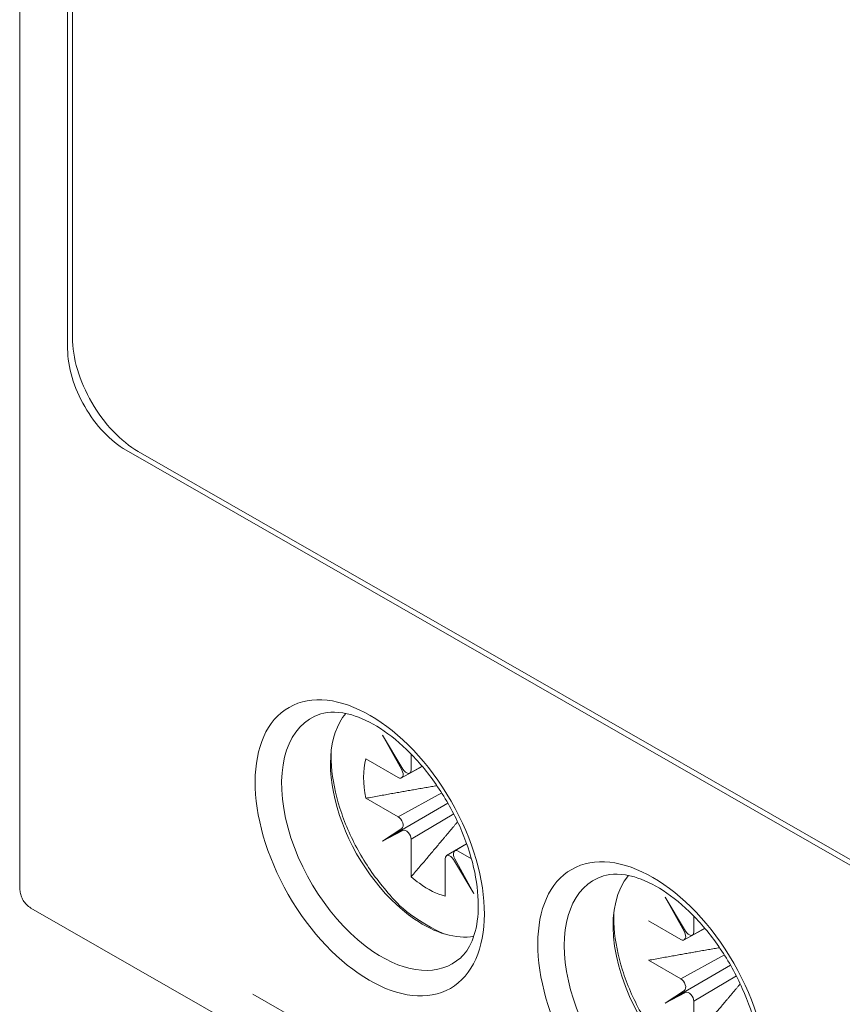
# Model space of a CAD drawing. Header units: millimetres. Extents: x -556 to 0, y -1 to 403.
# Tile 3 of 48: x -511 to -499, y 145 to 160. Entities that reach past the tile are written whole.
import ezdxf

# ---------------------------------------------------------------- set-up
doc = ezdxf.new("R2010")
doc.units = ezdxf.units.MM
doc.header["$LTSCALE"] = 3

# ---------------------------------------------------------------- blocks, each defined once
blk = doc.blocks.new('CGI1030-01')
at = {"linetype": 'Continuous', "lineweight": 0, "extrusion": (-0.707107, -0.40558, 0.579228)}
for p, q in [((-511.42071068, 146.9928348), (-511.42071068, 193.56192777)), ((-510.72573593, 185.02571469), (-510.72573593, 154.79900426)), ((-510.65502525, 184.69885312), (-510.65502525, 154.96363391)), ((-474.94613281, 133.29368455), (-509.87720779, 153.32932606)), ((-475.19362017, 133.5179523), (-509.70043109, 153.31024594)), ((-505.85904458, 148.6958958), (-506.15593464, 149.18927334)), ((-506.15593464, 149.18927334), (-505.87703892, 148.68537128)), ((-505.92859363, 148.57694822), (-506.3974011, 148.84584514)), ((-505.739926, 148.91484247), (-505.739926, 148.68729605)), ((-505.87935613, 148.57181648), (-505.57893912, 148.73691877)), ((-505.58125729, 148.7396722), (-505.76143904, 148.64078437)), ((-506.3974011, 148.27407701), (-505.92859363, 148.00518009)), ((-505.92859363, 148.00518009), (-505.29724914, 148.35215252)), ((-506.15593464, 147.65364986), (-505.20613471, 148.20123103)), ((-505.12290961, 148.04758119), (-505.739926, 147.67840165)), ((-505.87703892, 147.8376159), (-506.15593464, 147.65364986)), ((-506.15593464, 147.65364986), (-505.85904458, 147.80644912)), ((-505.739926, 147.67840165), (-505.739926, 147.13530885)), ((-504.9356214, 147.61490142), (-505.22593688, 147.44119691)), ((-505.10800898, 147.51017043), (-504.93517108, 147.61363532)), ((-505.05769784, 147.50565479), (-504.86608386, 147.39574953)), ((-505.24636547, 146.85221416), (-505.24636547, 147.39530696)), ((-505.12724689, 147.3867072), (-504.83035683, 146.89332966)), ((-504.83035683, 146.89332966), (-505.10925255, 147.39723173)), ((-501.75782525, 146.34353303), (-502.05471531, 146.83691057)), ((-502.05471531, 146.83691057), (-501.77581959, 146.33300851)), ((-511.25735005, 146.68078903), (-507.94088119, 144.77854064)), ((-501.63870667, 146.56247971), (-501.63870667, 146.33493328)), ((-501.8273743, 146.22458545), (-502.29618177, 146.49348237)), ((-501.7781368, 146.21945371), (-501.47771979, 146.384556)), ((-501.48003796, 146.38730944), (-501.66021971, 146.2884216)), ((-501.8273743, 145.65281732), (-501.19602981, 145.99978975)), ((-502.29618177, 145.92171424), (-501.8273743, 145.65281732)), ((-502.05471531, 145.30128709), (-501.10491538, 145.84886826)), ((-501.02169028, 145.69521842), (-501.63870667, 145.32603888)), ((-501.77581959, 145.48525313), (-502.05471531, 145.30128709)), ((-502.05471531, 145.30128709), (-501.75782525, 145.45408635)), ((-501.63870667, 145.32603888), (-501.63870667, 144.78294609))]:
    blk.add_line(p, q, dxfattribs=at)
at = {"color": 31, "linetype": 'Continuous', "lineweight": 0, "extrusion": (-0.707107, -0.40558, 0.579228)}
blk.add_line((-504.64595629, 143.48652133), (-508.03739148, 145.43176864), dxfattribs=at)
at = {"linetype": 'Continuous', "lineweight": 0}
for centre, major_axis, ratio, start_param, end_param in [((-509.70043109, 154.4161012), (0.6716828, -1.17104322), 0.5792279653, 3.9318931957, 5.5026895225), ((-509.87720779, 154.31230851), (-0.59705137, 1.04092731), 0.5792279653, 0.7903005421, 2.3610968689), ((-506.16637819, 147.65515124), (1.0230911, -1.78370489), 0.5792279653, 3.0159707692, 5.4141362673), ((-505.56385642, 148.00074353), (0.94833666, -1.65337451), 0.5792279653, 3.3482821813, 5.4071353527), ((-505.49314574, 148.0413015), (-0.65953171, 1.14985845), 0.5792279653, 0.5238784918, 1.0567225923), ((-505.81063668, 148.72785402), (0.04974276, -0.08676384), 0.5792266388, 4.7488762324, 7.0737151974), ((-505.92859363, 148.65886342), (-0.04977716, 0.08674385), 0.5792292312, 2.360867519, 4.6857064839), ((-505.92859363, 147.92326489), (-0.04977716, 0.08674385), 0.5792292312, 3.1776212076, 5.5024601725), ((-505.81063668, 147.71895963), (-0.04974276, 0.08676384), 0.5792266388, 3.9321225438, 6.2569615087), ((-505.17565479, 147.35474898), (-0.04974276, 0.08676384), 0.5792266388, 4.7488762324, 7.0737151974), ((-505.05769784, 147.42373958), (0.04977716, -0.08674385), 0.5792292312, 2.360867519, 4.6857064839), ((-505.49314574, 148.0413015), (-0.65953171, 1.14985845), 0.5792279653, 2.0946748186, 2.2235420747), ((-502.06515886, 145.30278847), (1.0230911, -1.78370489), 0.5792279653, 3.0159707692, 6.4088071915), ((-501.46263709, 145.64838076), (0.94833666, -1.65337451), 0.5792279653, 3.3482821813, 6.0764957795), ((-505.49314574, 148.0413015), (-0.65953171, 1.14985845), 0.5792279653, 2.2235420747, 2.6275189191), ((-505.56385642, 148.00074353), (0.94833666, -1.65337451), 0.5792279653, 5.4071353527, 6.0764957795), ((-501.8273743, 146.30650065), (-0.04977716, 0.08674385), 0.5792292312, 2.360867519, 4.6857064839), ((-501.70941735, 146.37549126), (0.04974276, -0.08676384), 0.5792266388, 4.7488762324, 7.0737151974), ((-506.16637819, 147.65515124), (1.0230911, -1.78370489), 0.5792279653, 5.4141362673, 6.4088071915), ((-501.8273743, 145.57090212), (-0.04977716, 0.08674385), 0.5792292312, 3.1776212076, 5.5024601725), ((-501.70941735, 145.36659686), (-0.04974276, 0.08676384), 0.5792266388, 3.9321225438, 6.2569615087)]:
    blk.add_ellipse(centre, major_axis=major_axis, ratio=ratio, start_param=start_param, end_param=end_param, dxfattribs=at)
at = {"color": 31, "linetype": 'Continuous', "lineweight": 0}
for centre in [(-506.34167388, 147.55460576), (-502.24045455, 145.202243)]:
    blk.add_ellipse(centre, major_axis=(-1.1700863, 2.03998321), ratio=0.5792279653, dxfattribs=at)
at = {"linetype": 'Continuous', "lineweight": 0}
for points, knots in [([(-507.05195938, 149.4990487), (-506.93453771, 149.53615738), (-506.78331318, 149.53781455), (-506.47319337, 149.44613558), (-506.33068424, 149.37963183), (-506.04171552, 149.1921901), (-505.89546721, 149.07219976), (-505.61339845, 148.7870427), (-505.4777818, 148.62133348), (-505.23345183, 148.2607765), (-505.12502522, 148.06573217), (-504.94816261, 147.66846909), (-504.87974142, 147.46630725), (-504.78936168, 147.07906012), (-504.7670019, 146.89389254), (-504.76624875, 146.56214989), (-504.78733572, 146.41535538), (-504.86246776, 146.1700916), (-504.91665595, 146.07371928), (-504.9928258, 145.98757464), (-505.00714882, 145.97309747), (-505.02190122, 145.9597503)], [4.05751508, 4.05751508, 4.05751508, 4.05751508, 4.4769071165, 4.4769071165, 4.7771097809, 4.7771097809, 5.0733913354, 5.0733913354, 5.3740230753, 5.3740230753, 5.6774353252, 5.6774353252, 5.9806097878, 5.9806097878, 6.2805518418, 6.2805518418, 6.5763269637, 6.5763269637, 6.8801111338, 6.8801111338, 6.9478639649, 6.9478639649, 6.9478639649, 6.9478639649]), ([(-505.26433873, 146.30677343), (-505.832853, 146.57051228), (-505.98916369, 146.7996975), (-506.27373717, 147.13600426), (-506.40211208, 147.32286018), (-506.619715, 147.71623674), (-506.70902598, 147.92261306), (-506.84012105, 148.33675868), (-506.88173095, 148.54444889), (-506.90163845, 148.8194136), (-506.90315316, 148.89444973), (-506.90049779, 148.96767406)], [1.718242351, 1.718242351, 1.718242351, 1.718242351, 2.0542613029, 2.0542613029, 2.3878392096, 2.3878392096, 2.7203611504, 2.7203611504, 3.0543086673, 3.0543086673, 3.1827231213, 3.1827231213, 3.1827231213, 3.1827231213]), ([(-502.95074005, 147.14668593), (-502.83331838, 147.18379461), (-502.68209385, 147.18545178), (-502.37197404, 147.09377281), (-502.22946491, 147.02726906), (-501.94049619, 146.83982734), (-501.79424788, 146.71983699), (-501.51217912, 146.43467993), (-501.37656247, 146.26897071), (-501.1322325, 145.90841373), (-501.02380589, 145.7133694), (-500.84694328, 145.31610632), (-500.77852209, 145.11394448), (-500.68814235, 144.72669735), (-500.66578257, 144.54152977), (-500.66502941, 144.20978712), (-500.68611639, 144.06299261), (-500.76124843, 143.81772883), (-500.81543662, 143.72135651), (-500.89160647, 143.63521187), (-500.90592949, 143.6207347), (-500.92068189, 143.60738754)], [4.05751508, 4.05751508, 4.05751508, 4.05751508, 4.4769071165, 4.4769071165, 4.7771097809, 4.7771097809, 5.0733913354, 5.0733913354, 5.3740230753, 5.3740230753, 5.6774353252, 5.6774353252, 5.9806097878, 5.9806097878, 6.2805518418, 6.2805518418, 6.5763269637, 6.5763269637, 6.8801111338, 6.8801111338, 6.9478639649, 6.9478639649, 6.9478639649, 6.9478639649]), ([(-511.25735005, 146.68078903), (-511.2810722, 146.69439549), (-511.30285895, 146.7112939), (-511.34049689, 146.74922623), (-511.35635883, 146.7701939), (-511.38216083, 146.81363371), (-511.39214609, 146.83609607), (-511.40731688, 146.88112506), (-511.4125237, 146.90371007), (-511.41921964, 146.948536), (-511.42071068, 146.97079125), (-511.42071068, 146.9928348)], [3.92208843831, 3.92208843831, 3.92208843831, 3.92208843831, 4.08014854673, 4.08014854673, 4.23820865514, 4.23820865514, 4.39626876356, 4.39626876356, 4.55432887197, 4.55432887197, 4.71238898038, 4.71238898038, 4.71238898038, 4.71238898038]), ([(-501.1631194, 143.95441066), (-501.73163367, 144.21814951), (-501.88794436, 144.44733473), (-502.17251784, 144.78364149), (-502.30089274, 144.97049741), (-502.51849567, 145.36387397), (-502.60780665, 145.57025029), (-502.73890172, 145.98439591), (-502.78051162, 146.19208612), (-502.80041912, 146.46705083), (-502.80193383, 146.54208696), (-502.79927846, 146.61531129)], [1.718242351, 1.718242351, 1.718242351, 1.718242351, 2.0542613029, 2.0542613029, 2.3878392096, 2.3878392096, 2.7203611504, 2.7203611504, 3.0543086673, 3.0543086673, 3.1827231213, 3.1827231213, 3.1827231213, 3.1827231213])]:
    blk.add_open_spline(points, degree=3, knots=knots, dxfattribs=at)
for points, weights in [([(-505.36627182, 148.45670094), (-505.76007022, 148.39052626), (-506.3974011, 148.27407701)], [1.21232047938, 1.26204500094, 1.24329312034]), ([(-505.739926, 147.13530885), (-505.32103269, 147.62637088), (-505.06680865, 147.93318687)], [1.24329312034, 1.26198685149, 1.21262821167]), ([(-501.26505249, 146.10433817), (-501.65885089, 146.03816349), (-502.29618177, 145.92171424)], [1.21232047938, 1.26204500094, 1.24329312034]), ([(-501.63870667, 144.78294609), (-501.21981336, 145.27400811), (-500.96558932, 145.5808241)], [1.24329312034, 1.26198685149, 1.21262821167])]:
    blk.add_rational_spline(points, weights, degree=2, dxfattribs=at)

msp = doc.modelspace()

# ---------------------------------------------------------------- block references
msp.add_blockref('CGI1030-01', (0, 0))

doc.saveas('drawing.dxf')
